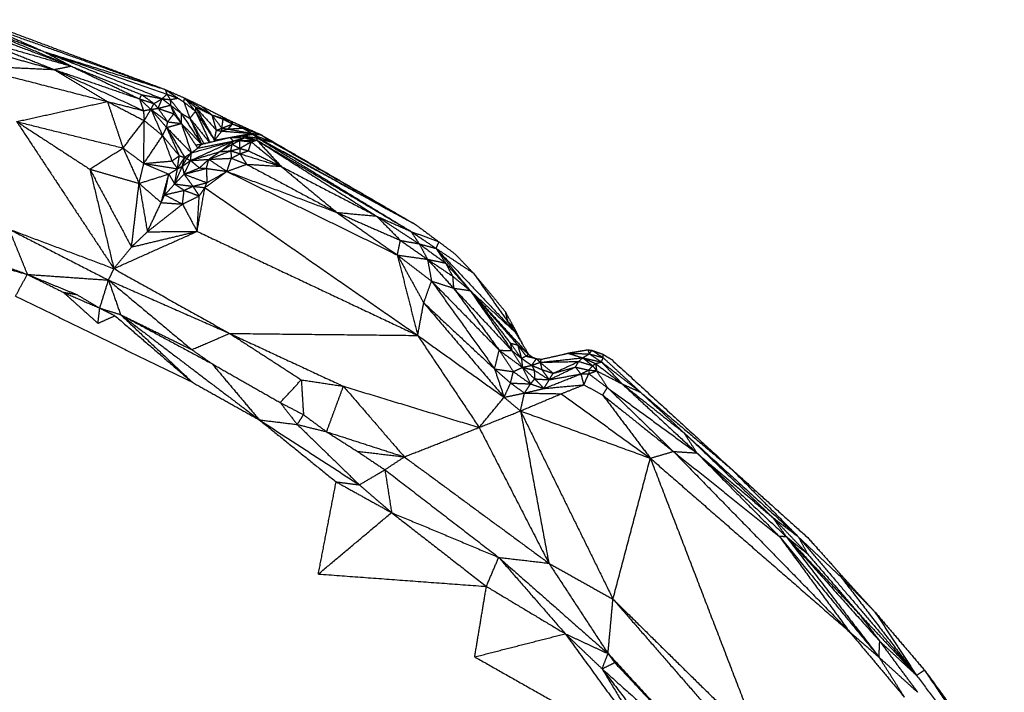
# Model space of a CAD drawing. Header units: millimetres. Extents: x 73 to 109.5, y 0 to 89.7.
# Tile 28 of 83: x 96.7 to 105, y 29 to 34.6. Entities that reach past the tile are written whole.
import ezdxf

# ---------------------------------------------------------------- set-up
doc = ezdxf.new("R2010")
doc.units = ezdxf.units.MM
doc.header["$MEASUREMENT"] = 0
doc.layers.add('Make2D$visible$lines', color=7, linetype='Continuous', true_color=0x000000)

msp = doc.modelspace()

# ---------------------------------------------------------------- linework, layer by layer
at = {"layer": 'Make2D$visible$lines'}
for points in [[(96.3338, 34.5835), (96.6246, 34.4746), (96.9154, 34.3656)], [(96.3338, 34.5835), (96.7376, 34.414), (97.1415, 34.2445)], [(96.3589, 34.6344), (97.1451, 34.3414), (97.9313, 34.0483)], [(96.3884, 34.5981), (96.6519, 34.4818), (96.9154, 34.3656)], [(96.3884, 34.5981), (97.1598, 34.3232), (97.9313, 34.0483)], [(96.4008, 34.5215), (96.7712, 34.383), (97.1415, 34.2445)], [(96.3626, 34.4683), (96.7521, 34.3564), (97.1415, 34.2445)], [(96.3626, 34.4683), (96.6809, 34.3421), (96.9991, 34.216)], [(96.4097, 34.3795), (96.7044, 34.2977), (96.9991, 34.216)], [(96.9154, 34.3656), (97.0285, 34.3051), (97.1415, 34.2445)], [(96.9154, 34.3656), (97.4106, 34.168), (97.9059, 33.9705)], [(96.9154, 34.3656), (97.4308, 34.1869), (97.9462, 34.0082)], [(96.9154, 34.3656), (97.4233, 34.2069), (97.9313, 34.0483)], [(96.2676, 34.2492), (96.8571, 34.098), (97.4466, 33.9469)], [(96.2676, 34.2492), (96.6334, 34.2326), (96.9991, 34.216)], [(96.9991, 34.216), (97.0703, 34.2302), (97.1415, 34.2445)], [(96.9991, 34.216), (97.3741, 34.0433), (97.7491, 33.8705)], [(96.9991, 34.216), (97.2229, 34.0814), (97.4466, 33.9469)], [(96.9991, 34.216), (97.3578, 34.0925), (97.7164, 33.9691)], [(97.1415, 34.2445), (97.429, 34.1068), (97.7164, 33.9691)], [(97.1415, 34.2445), (97.438, 34.1243), (97.7345, 34.0041)], [(97.7164, 33.9691), (97.7254, 33.9866), (97.7345, 34.0041)], [(97.7345, 34.0041), (97.7862, 33.967), (97.838, 33.9298)], [(97.7345, 34.0041), (97.8202, 33.9873), (97.9059, 33.9705)], [(97.9059, 33.9705), (97.9261, 33.9893), (97.9462, 34.0082)], [(97.9313, 34.0483), (98.0132, 34.0122), (98.0951, 33.976)], [(97.9313, 34.0483), (97.9852, 34.012), (98.0392, 33.9757)], [(97.9313, 34.0483), (97.9388, 34.0282), (97.9462, 34.0082)], [(97.9462, 34.0082), (97.96, 33.9858), (97.9739, 33.9634)], [(97.9462, 34.0082), (97.9927, 33.9919), (98.0392, 33.9757)], [(96.6839, 33.7786), (97.0653, 33.8627), (97.4466, 33.9469)], [(97.4466, 33.9469), (97.6011, 33.8669), (97.7555, 33.7869)], [(97.4466, 33.9469), (97.5979, 33.9087), (97.7491, 33.8705)], [(97.4466, 33.9469), (97.5122, 33.7516), (97.5777, 33.5562)], [(97.7164, 33.9691), (97.7642, 33.9252), (97.812, 33.8814)], [(97.7164, 33.9691), (97.7772, 33.9495), (97.838, 33.9298)], [(97.7164, 33.9691), (97.7328, 33.9198), (97.7491, 33.8705)], [(97.812, 33.8814), (97.825, 33.9056), (97.838, 33.9298)], [(97.838, 33.9298), (97.8719, 33.9502), (97.9059, 33.9705)], [(97.838, 33.9298), (97.8552, 33.9097), (97.8725, 33.8896)], [(97.8725, 33.8896), (97.8892, 33.93), (97.9059, 33.9705)], [(97.8725, 33.8896), (97.9246, 33.9031), (97.9767, 33.9165)], [(97.9059, 33.9705), (97.9399, 33.9669), (97.9739, 33.9634)], [(97.9059, 33.9705), (97.9413, 33.9435), (97.9767, 33.9165)], [(97.9739, 33.9634), (98.0065, 33.9695), (98.0392, 33.9757)], [(97.9739, 33.9634), (97.9753, 33.9399), (97.9767, 33.9165)], [(97.9739, 33.9634), (98.0211, 33.9045), (98.0684, 33.8457)], [(97.9767, 33.9165), (98.0223, 33.8396), (98.068, 33.7627)], [(97.9767, 33.9165), (98.0225, 33.8811), (98.0684, 33.8457)], [(97.9767, 33.9165), (97.9904, 33.8799), (98.0042, 33.8434)], [(98.0392, 33.9757), (98.0635, 33.9597), (98.0879, 33.9437)], [(98.0879, 33.9437), (98.0915, 33.9599), (98.0951, 33.976)], [(98.0879, 33.9437), (98.1136, 33.8749), (98.1393, 33.8061)], [(98.0879, 33.9437), (98.1373, 33.9039), (98.1868, 33.864)], [(98.0951, 33.976), (98.1409, 33.92), (98.1868, 33.864)], [(98.0951, 33.976), (98.14, 33.939), (98.1849, 33.902)], [(98.0951, 33.976), (98.2093, 33.9054), (98.3235, 33.8348)], [(98.0951, 33.976), (98.1641, 33.9431), (98.2331, 33.9102)], [(97.7491, 33.8705), (97.7806, 33.876), (97.812, 33.8814)], [(97.7491, 33.8705), (97.7523, 33.8287), (97.7555, 33.7869)], [(97.7555, 33.7869), (97.7838, 33.8342), (97.812, 33.8814)], [(97.812, 33.8814), (97.8422, 33.8855), (97.8725, 33.8896)], [(97.812, 33.8814), (97.8777, 33.8051), (97.9435, 33.7289)], [(97.812, 33.8814), (97.8609, 33.7709), (97.9098, 33.6605)], [(97.812, 33.8814), (97.8825, 33.8288), (97.9531, 33.7762)], [(97.8725, 33.8896), (97.9128, 33.8329), (97.9531, 33.7762)], [(97.8725, 33.8896), (97.9383, 33.8665), (98.0042, 33.8434)], [(97.9531, 33.7762), (97.9786, 33.8098), (98.0042, 33.8434)], [(98.0042, 33.8434), (98.0361, 33.803), (98.068, 33.7627)], [(98.068, 33.7627), (98.0682, 33.8042), (98.0684, 33.8457)], [(98.0684, 33.8457), (98.1038, 33.8259), (98.1393, 33.8061)], [(98.0684, 33.8457), (98.1528, 33.7168), (98.2373, 33.5878)], [(98.1393, 33.8061), (98.163, 33.8351), (98.1868, 33.864)], [(98.1849, 33.902), (98.1859, 33.883), (98.1868, 33.864)], [(98.1849, 33.902), (98.2542, 33.8684), (98.3235, 33.8348)], [(98.1849, 33.902), (98.2657, 33.7618), (98.3465, 33.6217)], [(98.1849, 33.902), (98.2732, 33.8036), (98.3615, 33.7052)], [(98.1868, 33.864), (98.2667, 33.7429), (98.3465, 33.6217)], [(98.1868, 33.864), (98.2469, 33.7344), (98.307, 33.6047)], [(98.2331, 33.9102), (98.2783, 33.8725), (98.3235, 33.8348)], [(98.2331, 33.9102), (98.356, 33.8478), (98.4789, 33.7854)], [(98.3235, 33.8348), (98.4012, 33.8101), (98.4789, 33.7854)], [(98.3235, 33.8348), (98.3425, 33.77), (98.3615, 33.7052)], [(98.3235, 33.8348), (98.3713, 33.8167), (98.419, 33.7985)], [(98.3235, 33.8348), (98.3656, 33.7787), (98.4077, 33.7226)], [(96.6839, 33.7786), (97.1308, 33.6674), (97.5777, 33.5562)], [(96.6839, 33.7786), (96.9912, 33.5786), (97.2985, 33.3786)], [(96.6839, 33.7786), (97.0923, 33.1609), (97.5006, 32.5432)], [(97.5777, 33.5562), (97.6666, 33.6716), (97.7555, 33.7869)], [(97.7522, 33.4261), (97.7539, 33.6065), (97.7555, 33.7869)], [(97.7555, 33.7869), (97.8327, 33.7237), (97.9098, 33.6605)], [(97.9435, 33.7289), (97.9483, 33.7525), (97.9531, 33.7762)], [(97.9435, 33.7289), (98.0058, 33.7458), (98.068, 33.7627)], [(97.9531, 33.7762), (98.0105, 33.7694), (98.068, 33.7627)], [(98.068, 33.7627), (98.1366, 33.6588), (98.2052, 33.5549)], [(98.068, 33.7627), (98.1098, 33.6392), (98.1517, 33.5158)], [(98.068, 33.7627), (98.1526, 33.6752), (98.2373, 33.5878)], [(98.1393, 33.8061), (98.1966, 33.7013), (98.2539, 33.5964)], [(98.1393, 33.8061), (98.1883, 33.697), (98.2373, 33.5878)], [(98.1393, 33.8061), (98.2216, 33.705), (98.3038, 33.6039)], [(98.4077, 33.7226), (98.4133, 33.7606), (98.419, 33.7985)], [(98.4077, 33.7226), (98.4533, 33.7403), (98.499, 33.7581)], [(98.419, 33.7985), (98.4489, 33.792), (98.4789, 33.7854)], [(98.419, 33.7985), (98.459, 33.7783), (98.499, 33.7581)], [(98.4584, 33.716), (98.4787, 33.737), (98.499, 33.7581)], [(98.4789, 33.7854), (98.4889, 33.7718), (98.499, 33.7581)], [(98.4789, 33.7854), (98.6064, 33.7277), (98.7339, 33.6699)], [(98.499, 33.7581), (98.5409, 33.7408), (98.5828, 33.7235)], [(98.499, 33.7581), (98.6164, 33.714), (98.7339, 33.6699)], [(97.9098, 33.6605), (97.9267, 33.6947), (97.9435, 33.7289)], [(97.9435, 33.7289), (97.9967, 33.61), (98.05, 33.4911)], [(97.9435, 33.7289), (98.0195, 33.6035), (98.0954, 33.4781)], [(97.9435, 33.7289), (98.0476, 33.6223), (98.1517, 33.5158)], [(98.3465, 33.6217), (98.354, 33.6634), (98.3615, 33.7052)], [(98.3465, 33.6217), (98.377, 33.6602), (98.4075, 33.6987)], [(98.3615, 33.7052), (98.3846, 33.7139), (98.4077, 33.7226)], [(98.3615, 33.7052), (98.3845, 33.7021), (98.4076, 33.699)], [(98.4077, 33.7226), (98.433, 33.7193), (98.4584, 33.716)], [(98.4077, 33.699), (98.4077, 33.7108), (98.4077, 33.7226)], [(98.4077, 33.699), (98.433, 33.7075), (98.4584, 33.716)], [(98.4077, 33.699), (98.5336, 33.6891), (98.6596, 33.6793)], [(98.4584, 33.716), (98.5206, 33.7197), (98.5828, 33.7235)], [(98.4584, 33.716), (98.559, 33.6976), (98.6596, 33.6793)], [(98.4805, 33.6463), (98.5701, 33.6628), (98.6596, 33.6793)], [(98.5188, 33.6509), (98.5892, 33.6651), (98.6596, 33.6793)], [(98.5793, 33.6584), (98.6212, 33.665), (98.6631, 33.6715)], [(98.5828, 33.7235), (98.6583, 33.6967), (98.7339, 33.6699)], [(98.5828, 33.7235), (98.6212, 33.7014), (98.6596, 33.6793)], [(98.6596, 33.6793), (98.6613, 33.6754), (98.6631, 33.6715)], [(98.6596, 33.6793), (98.6973, 33.6738), (98.7351, 33.6683)], [(98.6596, 33.6793), (98.6967, 33.6746), (98.7339, 33.6699)], [(98.6631, 33.6715), (98.6991, 33.6699), (98.7351, 33.6683)], [(98.6631, 33.6715), (98.7453, 33.6398), (98.8275, 33.6081)], [(98.6631, 33.6715), (98.7028, 33.6488), (98.7425, 33.6261)], [(98.7339, 33.6699), (98.7344, 33.6692), (98.735, 33.6684)], [(98.7351, 33.6683), (98.7813, 33.6382), (98.8275, 33.6081)], [(98.7355, 33.669), (99.3856, 33.2911), (100.0356, 32.9132)], [(97.7522, 33.4261), (97.831, 33.5433), (97.9098, 33.6605)], [(97.9098, 33.6605), (97.9799, 33.5758), (98.05, 33.4911)], [(97.9098, 33.6605), (97.949, 33.5542), (97.9883, 33.4479)], [(98.1451, 33.4514), (98.3238, 33.533), (98.5026, 33.6146)], [(98.1517, 33.5158), (98.3271, 33.5652), (98.5026, 33.6146)], [(98.1866, 33.5829), (98.212, 33.5854), (98.2373, 33.5878)], [(98.2052, 33.5549), (98.3539, 33.5847), (98.5026, 33.6146)], [(98.2052, 33.5549), (98.2212, 33.5714), (98.2373, 33.5878)], [(98.2373, 33.5878), (98.3565, 33.6167), (98.4758, 33.6456)], [(98.2373, 33.5878), (98.2456, 33.5921), (98.2539, 33.5964)], [(98.2539, 33.5964), (98.2619, 33.5961), (98.2699, 33.5957)], [(98.3428, 33.6134), (98.3447, 33.6175), (98.3465, 33.6217)], [(98.3465, 33.6217), (98.4112, 33.6336), (98.4758, 33.6454)], [(98.3911, 33.5259), (98.4469, 33.5702), (98.5026, 33.6146)], [(98.3911, 33.5259), (98.443, 33.5572), (98.4949, 33.5885)], [(98.4758, 33.6456), (98.5275, 33.652), (98.5793, 33.6584)], [(98.4758, 33.6456), (98.4892, 33.6301), (98.5026, 33.6146)], [(98.4758, 33.6456), (98.536, 33.6441), (98.5963, 33.6426)], [(98.4831, 33.533), (98.489, 33.5607), (98.4949, 33.5885)], [(98.4949, 33.5885), (98.5256, 33.6041), (98.5563, 33.6198)], [(98.4949, 33.5885), (98.4987, 33.6015), (98.5026, 33.6146)], [(98.4949, 33.5885), (98.526, 33.5708), (98.5571, 33.5532)], [(98.5026, 33.6146), (98.5495, 33.6286), (98.5963, 33.6426)], [(98.5026, 33.6146), (98.5295, 33.6172), (98.5563, 33.6198)], [(98.5563, 33.6198), (98.5763, 33.6312), (98.5963, 33.6426)], [(98.5563, 33.6198), (98.6295, 33.6212), (98.7027, 33.6226)], [(98.5563, 33.6198), (98.5567, 33.5865), (98.5571, 33.5532)], [(98.5563, 33.6198), (98.6056, 33.6143), (98.6549, 33.6088)], [(98.5571, 33.5532), (98.606, 33.581), (98.6549, 33.6088)], [(98.5793, 33.6584), (98.644, 33.6494), (98.7088, 33.6403)], [(98.5793, 33.6584), (98.5878, 33.6505), (98.5963, 33.6426)], [(98.5963, 33.6426), (98.6495, 33.6326), (98.7027, 33.6226)], [(98.5963, 33.6426), (98.6526, 33.6414), (98.7088, 33.6403)], [(98.6314, 33.5338), (98.6432, 33.5713), (98.6549, 33.6088)], [(98.6549, 33.6088), (98.6788, 33.6157), (98.7027, 33.6226)], [(98.6549, 33.6088), (98.7804, 33.5055), (98.9059, 33.4022)], [(98.7027, 33.6226), (98.7058, 33.6315), (98.7088, 33.6403)], [(98.7027, 33.6226), (99.3494, 33.2394), (99.996, 32.8562)], [(98.7027, 33.6226), (98.8043, 33.5124), (98.9059, 33.4022)], [(98.7027, 33.6226), (99.2048, 33.3036), (99.7069, 32.9847)], [(98.7088, 33.6403), (98.7257, 33.6332), (98.7425, 33.6261)], [(98.7088, 33.6403), (99.3722, 33.2768), (100.0356, 32.9132)], [(98.7088, 33.6403), (99.3524, 33.2483), (99.996, 32.8562)], [(98.7425, 33.6261), (99.3891, 33.2696), (100.0356, 32.9132)], [(98.7425, 33.6261), (98.785, 33.6171), (98.8275, 33.6081)], [(98.8275, 33.6081), (99.4316, 33.2606), (100.0356, 32.9132)], [(97.2985, 33.3786), (97.4381, 33.4674), (97.5777, 33.5562)], [(97.5777, 33.5562), (97.665, 33.4912), (97.7522, 33.4261)], [(97.5777, 33.5562), (97.645, 33.4078), (97.7123, 33.2594)], [(98.0954, 33.4781), (98.1236, 33.4969), (98.1517, 33.5158)], [(98.1133, 33.4668), (98.1325, 33.4913), (98.1517, 33.5158)], [(98.1451, 33.4514), (98.2681, 33.4887), (98.3911, 33.5259)], [(98.1451, 33.4514), (98.1484, 33.4836), (98.1517, 33.5158)], [(98.1517, 33.5158), (98.1784, 33.5353), (98.2052, 33.5549)], [(98.2978, 33.4613), (98.3905, 33.4971), (98.4831, 33.533)], [(98.2978, 33.4613), (98.3445, 33.4936), (98.3911, 33.5259)], [(98.3911, 33.5259), (98.4371, 33.5294), (98.4831, 33.533)], [(98.4831, 33.533), (98.5201, 33.5431), (98.5571, 33.5532)], [(98.4831, 33.533), (98.4852, 33.5018), (98.4873, 33.4706)], [(98.4831, 33.533), (98.5216, 33.5205), (98.56, 33.5081)], [(98.4873, 33.4706), (98.5237, 33.4894), (98.56, 33.5081)], [(98.5571, 33.5532), (98.5943, 33.5435), (98.6314, 33.5338)], [(98.5571, 33.5532), (98.5586, 33.5307), (98.56, 33.5081)], [(98.56, 33.5081), (98.5957, 33.521), (98.6314, 33.5338)], [(98.56, 33.5081), (98.588, 33.464), (98.6159, 33.4199)], [(98.56, 33.5081), (98.733, 33.4552), (98.9059, 33.4022)], [(98.6314, 33.5338), (98.7686, 33.468), (98.9059, 33.4022)], [(97.7123, 33.2594), (97.7323, 33.3428), (97.7522, 33.4261)], [(97.7522, 33.4261), (97.8703, 33.437), (97.9883, 33.4479)], [(97.7522, 33.4261), (97.8573, 33.3818), (97.9624, 33.3375)], [(97.7522, 33.4261), (97.8936, 33.4046), (98.0349, 33.3831)], [(97.9883, 33.4479), (98.0191, 33.4695), (98.05, 33.4911)], [(97.9883, 33.4479), (98.0116, 33.4155), (98.0349, 33.3831)], [(98.0349, 33.3831), (98.0424, 33.4371), (98.05, 33.4911)], [(98.0349, 33.3831), (98.0651, 33.4306), (98.0954, 33.4781)], [(98.05, 33.4911), (98.0727, 33.4846), (98.0954, 33.4781)], [(98.0751, 33.402), (98.0852, 33.4401), (98.0954, 33.4781)], [(98.0751, 33.402), (98.0942, 33.4344), (98.1133, 33.4668)], [(98.0751, 33.402), (98.1101, 33.4267), (98.1451, 33.4514)], [(98.0908, 33.3369), (98.118, 33.3942), (98.1451, 33.4514)], [(98.0954, 33.4781), (98.1044, 33.4724), (98.1133, 33.4668)], [(98.1133, 33.4668), (98.1292, 33.4591), (98.1451, 33.4514)], [(98.1451, 33.4514), (98.2214, 33.4564), (98.2978, 33.4613)], [(98.1451, 33.4514), (98.1823, 33.4204), (98.2194, 33.3894)], [(98.2194, 33.3894), (98.2586, 33.4254), (98.2978, 33.4613)], [(98.278, 33.385), (98.2879, 33.4232), (98.2978, 33.4613)], [(98.2978, 33.4613), (98.3926, 33.466), (98.4873, 33.4706)], [(98.2978, 33.4613), (98.3741, 33.4106), (98.4504, 33.3599)], [(98.4504, 33.3599), (98.4689, 33.4152), (98.4873, 33.4706)], [(98.4504, 33.3599), (98.5332, 33.3899), (98.6159, 33.4199)], [(98.4873, 33.4706), (98.5516, 33.4453), (98.6159, 33.4199)], [(98.6159, 33.4199), (98.7609, 33.4111), (98.9059, 33.4022)], [(98.6159, 33.4199), (98.9944, 33.2178), (99.373, 33.0156)], [(97.2985, 33.3786), (97.5054, 33.319), (97.7123, 33.2594)], [(97.2985, 33.3786), (97.4737, 33.0516), (97.6489, 32.7245)], [(97.2985, 33.3786), (97.3996, 32.9609), (97.5006, 32.5432)], [(97.7123, 33.2594), (97.8373, 33.2985), (97.9624, 33.3375)], [(97.8981, 33.0981), (97.9302, 33.2178), (97.9624, 33.3375)], [(97.9275, 33.1635), (97.945, 33.2505), (97.9624, 33.3375)], [(97.9624, 33.3375), (97.9986, 33.3603), (98.0349, 33.3831)], [(97.9624, 33.3375), (97.9868, 33.296), (98.0112, 33.2544)], [(98.0112, 33.2544), (98.0431, 33.3282), (98.0751, 33.402)], [(98.0112, 33.2544), (98.023, 33.3188), (98.0349, 33.3831)], [(98.0112, 33.2544), (98.051, 33.2957), (98.0908, 33.3369)], [(98.0349, 33.3831), (98.055, 33.3926), (98.0751, 33.402)], [(98.0751, 33.402), (98.083, 33.3695), (98.0908, 33.3369)], [(98.0908, 33.3369), (98.1551, 33.3632), (98.2194, 33.3894)], [(98.0908, 33.3369), (98.1844, 33.361), (98.278, 33.385)], [(98.0908, 33.3369), (98.1276, 33.286), (98.1645, 33.2351)], [(98.0908, 33.3369), (98.1864, 33.3009), (98.2821, 33.265)], [(98.2194, 33.3894), (98.2487, 33.3872), (98.278, 33.385)], [(98.2659, 33.2238), (98.3582, 33.2919), (98.4504, 33.3599)], [(98.278, 33.385), (98.28, 33.325), (98.2821, 33.265)], [(98.278, 33.385), (98.3642, 33.3725), (98.4504, 33.3599)], [(98.2821, 33.265), (98.3662, 33.3124), (98.4504, 33.3599)], [(98.4504, 33.3599), (99.1662, 33.0089), (99.882, 32.6578)], [(98.4504, 33.3599), (98.9117, 33.1877), (99.373, 33.0156)], [(98.9059, 33.4022), (99.1394, 33.2089), (99.373, 33.0156)], [(98.9059, 33.4022), (99.3064, 33.1935), (99.7069, 32.9847)], [(97.6489, 32.7245), (97.6806, 32.992), (97.7123, 33.2594)], [(97.7123, 33.2594), (97.7471, 33.0561), (97.7819, 32.8528)], [(97.7123, 33.2594), (97.8052, 33.1788), (97.8981, 33.0981)], [(97.9275, 33.1635), (97.9694, 33.209), (98.0112, 33.2544)], [(98.0112, 33.2544), (98.0878, 33.2448), (98.1645, 33.2351)], [(98.0112, 33.2544), (98.0511, 33.2276), (98.091, 33.2008)], [(98.1645, 33.2351), (98.2233, 33.25), (98.2821, 33.265)], [(98.2659, 33.2238), (98.274, 33.2444), (98.2821, 33.265)], [(97.9275, 33.1635), (98.0093, 33.1821), (98.091, 33.2008)], [(98.077, 33.085), (98.084, 33.1429), (98.091, 33.2008)], [(98.091, 33.2008), (98.1277, 33.2179), (98.1645, 33.2351)], [(98.091, 33.2008), (98.1544, 33.1773), (98.2178, 33.1539)], [(98.1645, 33.2351), (98.1911, 33.1945), (98.2178, 33.1539)], [(98.1645, 33.2351), (98.2152, 33.2295), (98.2659, 33.2238)], [(98.2, 32.8563), (98.233, 33.04), (98.2659, 33.2238)], [(98.2178, 33.1539), (98.2419, 33.1888), (98.2659, 33.2238)], [(98.2659, 33.2238), (99.1594, 32.6029), (100.053, 31.9821)], [(97.7819, 32.8528), (97.84, 32.9754), (97.8981, 33.0981)], [(97.8981, 33.0981), (97.9128, 33.1308), (97.9275, 33.1635)], [(97.8981, 33.0981), (97.9876, 33.0916), (98.077, 33.085)], [(97.9275, 33.1635), (98.0023, 33.1243), (98.077, 33.085)], [(98.077, 33.085), (98.1474, 33.1194), (98.2178, 33.1539)], [(98.2, 32.8563), (98.2089, 33.0051), (98.2178, 33.1539)], [(97.7819, 32.8528), (97.9295, 32.9689), (98.077, 33.085)], [(98.077, 33.085), (98.1385, 32.9706), (98.2, 32.8563)], [(99.373, 33.0156), (99.6275, 32.8367), (99.882, 32.6578)], [(99.373, 33.0156), (99.6404, 32.8981), (99.9077, 32.7807)], [(99.373, 33.0156), (99.5399, 33.0001), (99.7069, 32.9847)], [(99.7069, 32.9847), (99.8866, 32.868), (100.0664, 32.7513)], [(99.7069, 32.9847), (99.8073, 32.8827), (99.9077, 32.7807)], [(99.7069, 32.9847), (99.8515, 32.9204), (99.996, 32.8562)], [(96.6194, 32.8751), (97.0374, 32.6609), (97.4555, 32.4468)], [(96.6194, 32.8751), (96.6965, 32.685), (96.7736, 32.495)], [(96.6194, 32.8751), (97.06, 32.7091), (97.5006, 32.5432)], [(97.5006, 32.5432), (97.8503, 32.6998), (98.2, 32.8563)], [(97.6489, 32.7245), (97.9245, 32.7904), (98.2, 32.8563)], [(97.6489, 32.7245), (97.7154, 32.7887), (97.7819, 32.8528)], [(97.7819, 32.8528), (97.991, 32.8545), (98.2, 32.8563)], [(98.2, 32.8563), (99.1265, 32.4192), (100.053, 31.9821)], [(99.996, 32.8562), (100.102, 32.7846), (100.2079, 32.7129)], [(99.996, 32.8562), (100.0312, 32.8037), (100.0664, 32.7513)], [(99.996, 32.8562), (100.1139, 32.8121), (100.2318, 32.7679)], [(100.0356, 32.9132), (100.1337, 32.8406), (100.2318, 32.7679)], [(96.0145, 32.7733), (96.3941, 32.6342), (96.7736, 32.495)], [(99.882, 32.6578), (99.8949, 32.7193), (99.9077, 32.7807)], [(99.9077, 32.7807), (100.0216, 32.7011), (100.1355, 32.6215)], [(99.9077, 32.7807), (99.9871, 32.766), (100.0664, 32.7513)], [(100.2079, 32.7129), (100.2199, 32.7404), (100.2318, 32.7679)], [(100.2318, 32.7679), (100.3003, 32.7163), (100.3688, 32.6647)], [(97.5006, 32.5432), (97.5748, 32.6339), (97.6489, 32.7245)], [(100.0664, 32.7513), (100.101, 32.6864), (100.1355, 32.6215)], [(100.0664, 32.7513), (100.1372, 32.7321), (100.2079, 32.7129)], [(100.0664, 32.7513), (100.177, 32.6706), (100.2876, 32.59)], [(100.2079, 32.7129), (100.2478, 32.6515), (100.2876, 32.59)], [(100.2079, 32.7129), (100.3508, 32.536), (100.4937, 32.359)], [(100.2079, 32.7129), (100.365, 32.6089), (100.522, 32.5049)], [(100.2143, 32.7062), (100.543, 32.358), (100.8718, 32.0098)], [(96.2284, 32.6467), (96.501, 32.5708), (96.7736, 32.495)], [(99.882, 32.6578), (99.9929, 32.4568), (100.1037, 32.2559)], [(99.882, 32.6578), (100.0257, 32.5482), (100.1694, 32.4385)], [(99.882, 32.6578), (100.0088, 32.6397), (100.1355, 32.6215)], [(99.882, 32.6578), (99.9675, 32.3199), (100.053, 31.9821)], [(100.1355, 32.6215), (100.2409, 32.5507), (100.3462, 32.4798)], [(100.1355, 32.6215), (100.2449, 32.5004), (100.3543, 32.3793)], [(100.1355, 32.6215), (100.1525, 32.53), (100.1694, 32.4385)], [(100.1355, 32.6215), (100.2116, 32.6058), (100.2876, 32.59)], [(100.3688, 32.6647), (100.4454, 32.5848), (100.522, 32.5049)], [(97.4555, 32.4468), (97.4781, 32.495), (97.5006, 32.5432)], [(97.5006, 32.5432), (97.9868, 32.271), (98.4731, 31.9988)], [(100.2876, 32.59), (100.3169, 32.5349), (100.3462, 32.4798)], [(100.2876, 32.59), (100.3907, 32.4745), (100.4937, 32.359)], [(96.6747, 32.3123), (96.7241, 32.4036), (96.7736, 32.495)], [(96.7736, 32.495), (96.9247, 32.4199), (97.0758, 32.3448)], [(96.7736, 32.495), (96.9812, 32.4104), (97.1888, 32.3258)], [(96.7736, 32.495), (97.1146, 32.4709), (97.4555, 32.4468)], [(97.3822, 32.2114), (97.4189, 32.3291), (97.4555, 32.4468)], [(97.4555, 32.4468), (97.5061, 32.302), (97.5566, 32.1573)], [(97.4555, 32.4468), (97.8054, 32.1547), (98.1553, 31.8627)], [(97.4555, 32.4468), (97.9643, 32.2228), (98.4731, 31.9988)], [(100.1037, 32.2559), (100.1366, 32.3472), (100.1694, 32.4385)], [(100.1694, 32.4385), (100.4342, 32.0695), (100.6989, 31.7004)], [(100.1694, 32.4385), (100.2618, 32.4089), (100.3543, 32.3793)], [(100.1694, 32.4385), (100.4535, 32.1482), (100.7375, 31.8579)], [(100.3462, 32.4798), (100.4199, 32.4194), (100.4937, 32.359)], [(100.3462, 32.4798), (100.3502, 32.4295), (100.3543, 32.3793)], [(100.522, 32.5049), (100.6554, 32.3433), (100.7888, 32.1818)], [(100.522, 32.5049), (100.6969, 32.2573), (100.8718, 32.0098)], [(97.0758, 32.3448), (97.1323, 32.3353), (97.1888, 32.3258)], [(97.0758, 32.3448), (97.229, 32.2781), (97.3822, 32.2114)], [(97.0758, 32.3448), (97.2215, 32.2143), (97.3672, 32.0839)], [(100.3543, 32.3793), (100.424, 32.3692), (100.4937, 32.359)], [(100.3543, 32.3793), (100.5994, 32.1167), (100.8446, 31.8542)], [(100.3543, 32.3793), (100.5459, 32.1186), (100.7375, 31.8579)], [(100.4937, 32.359), (100.6691, 32.1066), (100.8446, 31.8542)], [(100.4937, 32.359), (100.7382, 32.0914), (100.9827, 31.8238)], [(100.4937, 32.359), (100.6827, 32.1844), (100.8718, 32.0098)], [(100.4937, 32.359), (100.6623, 32.1382), (100.831, 31.9173)], [(100.4937, 32.359), (100.6934, 32.1306), (100.8932, 31.9021)], [(96.6747, 32.3123), (97.4176, 31.9502), (98.1605, 31.5881)], [(97.1888, 32.3258), (97.2855, 32.2686), (97.3822, 32.2114)], [(97.3672, 32.0839), (97.3747, 32.1476), (97.3822, 32.2114)], [(97.3822, 32.2114), (97.446, 32.1795), (97.5098, 32.1476)], [(97.3822, 32.2114), (97.4694, 32.1843), (97.5566, 32.1573)], [(100.053, 31.9821), (100.0783, 32.119), (100.1037, 32.2559)], [(100.1037, 32.2559), (100.4414, 31.8591), (100.779, 31.4624)], [(100.1037, 32.2559), (100.4013, 31.9781), (100.6989, 31.7004)], [(100.7888, 32.1818), (100.8259, 32.1139), (100.863, 32.046)], [(100.7888, 32.1818), (100.7988, 32.1406), (100.8089, 32.0994)], [(97.3672, 32.0839), (97.4385, 32.1158), (97.5098, 32.1476)], [(97.5098, 32.1476), (97.8351, 31.8679), (98.1605, 31.5881)], [(97.5566, 32.1573), (97.8586, 31.8727), (98.1605, 31.5881)], [(97.5566, 32.1573), (98.1394, 31.7152), (98.7223, 31.273)], [(97.5566, 32.1573), (97.9406, 31.9511), (98.3246, 31.7449)], [(97.5566, 32.1573), (97.856, 32.01), (98.1553, 31.8627)], [(100.8089, 32.0994), (100.836, 32.0727), (100.863, 32.046)], [(100.863, 32.046), (100.8797, 32.0076), (100.8964, 31.9692)], [(100.863, 32.046), (100.9007, 31.9729), (100.9384, 31.8999)], [(98.1553, 31.8627), (98.3142, 31.9307), (98.4731, 31.9988)], [(98.4731, 31.9988), (98.9511, 31.7769), (99.4292, 31.5551)], [(98.4731, 31.9988), (98.7742, 31.804), (99.0753, 31.6092)], [(98.4731, 31.9988), (99.263, 31.9904), (100.053, 31.9821)], [(100.053, 31.9821), (100.416, 31.7222), (100.779, 31.4624)], [(100.053, 31.9821), (100.311, 31.5954), (100.569, 31.2088)], [(100.8718, 32.0098), (100.9289, 31.9157), (100.9859, 31.8215)], [(98.1553, 31.8627), (98.2399, 31.8038), (98.3246, 31.7449)], [(100.6989, 31.7004), (100.7182, 31.7791), (100.7375, 31.8579)], [(100.7375, 31.8579), (100.797, 31.768), (100.8564, 31.678)], [(100.7375, 31.8579), (100.8353, 31.7858), (100.9331, 31.7138)], [(100.7375, 31.8579), (100.7911, 31.856), (100.8446, 31.8542)], [(100.831, 31.9173), (100.8777, 31.8536), (100.9245, 31.7898)], [(100.831, 31.9173), (100.8378, 31.8857), (100.8446, 31.8542)], [(100.831, 31.9173), (100.8621, 31.9097), (100.8932, 31.9021)], [(100.8446, 31.8542), (100.8845, 31.822), (100.9245, 31.7898)], [(100.8446, 31.8542), (100.8888, 31.784), (100.9331, 31.7138)], [(100.8932, 31.9021), (100.938, 31.863), (100.9827, 31.8238)], [(100.8932, 31.9021), (100.9088, 31.8459), (100.9245, 31.7898)], [(100.8932, 31.9021), (100.9279, 31.8556), (100.9626, 31.8091)], [(101.3173, 31.832), (101.4, 31.8468), (101.4827, 31.8616)], [(101.3175, 31.8342), (101.4001, 31.8479), (101.4827, 31.8616)], [(101.4827, 31.8616), (101.4998, 31.8593), (101.517, 31.8569)], [(101.4827, 31.8616), (101.489, 31.8444), (101.4953, 31.8272)], [(101.4953, 31.8272), (101.5061, 31.842), (101.517, 31.8569)], [(101.517, 31.8569), (101.564, 31.826), (101.6111, 31.7952)], [(101.517, 31.8569), (101.5643, 31.8399), (101.6117, 31.8229)], [(100.9245, 31.7898), (100.9435, 31.7994), (100.9626, 31.8091)], [(100.9245, 31.7898), (100.968, 31.7603), (101.0114, 31.7308)], [(100.9245, 31.7898), (100.9288, 31.7518), (100.9331, 31.7138)], [(100.9626, 31.8091), (100.9726, 31.8165), (100.9827, 31.8238)], [(100.9626, 31.8091), (101.0066, 31.7981), (101.0506, 31.7871)], [(100.9665, 31.8084), (100.9912, 31.8043), (101.0159, 31.8001)], [(100.9827, 31.8238), (100.9993, 31.812), (101.0159, 31.8001)], [(101.0114, 31.7308), (101.031, 31.7589), (101.0506, 31.7871)], [(101.0159, 31.8001), (101.0332, 31.7936), (101.0506, 31.7871)], [(101.0506, 31.7871), (101.0722, 31.7848), (101.0939, 31.7825)], [(101.0506, 31.7871), (101.0666, 31.7718), (101.0827, 31.7564)], [(101.0827, 31.7564), (101.2606, 31.7752), (101.4384, 31.7941)], [(101.0827, 31.7564), (101.0883, 31.7694), (101.0939, 31.7825)], [(101.0827, 31.7564), (101.2448, 31.76), (101.407, 31.7637)], [(101.0939, 31.7825), (101.2056, 31.8072), (101.3173, 31.832)], [(101.1909, 31.6638), (101.2989, 31.7138), (101.407, 31.7637)], [(101.2793, 31.8235), (101.2984, 31.8289), (101.3175, 31.8342)], [(101.3173, 31.832), (101.3174, 31.8331), (101.3175, 31.8342)], [(101.3173, 31.832), (101.3779, 31.813), (101.4384, 31.7941)], [(101.3173, 31.832), (101.4063, 31.8296), (101.4953, 31.8272)], [(101.3777, 31.716), (101.3923, 31.7398), (101.407, 31.7637)], [(101.407, 31.7637), (101.4227, 31.7789), (101.4384, 31.7941)], [(101.407, 31.7637), (101.4652, 31.7456), (101.5234, 31.7274)], [(101.4384, 31.7941), (101.4669, 31.8106), (101.4953, 31.8272)], [(101.4384, 31.7941), (101.4928, 31.7701), (101.5472, 31.7461)], [(101.4384, 31.7941), (101.5179, 31.7766), (101.5974, 31.7591)], [(101.4384, 31.7941), (101.4809, 31.7608), (101.5234, 31.7274)], [(101.4953, 31.8272), (101.5532, 31.8112), (101.6111, 31.7952)], [(101.4953, 31.8272), (101.5464, 31.7931), (101.5974, 31.7591)], [(101.5974, 31.7591), (101.6043, 31.7771), (101.6111, 31.7952)], [(101.6111, 31.7952), (101.6114, 31.8091), (101.6117, 31.8229)], [(101.6111, 31.7952), (101.7697, 31.6488), (101.9284, 31.5024)], [(101.6117, 31.8229), (101.6475, 31.8008), (101.6833, 31.7787)], [(101.6833, 31.7787), (102.184, 31.3212), (102.6847, 30.8636)], [(98.3246, 31.7449), (98.5234, 31.509), (98.7223, 31.273)], [(98.3246, 31.7449), (98.6111, 31.5816), (98.8976, 31.4183)], [(100.6989, 31.7004), (100.7777, 31.6892), (100.8564, 31.678)], [(100.6989, 31.7004), (100.7661, 31.6413), (100.8332, 31.5821)], [(100.6989, 31.7004), (100.739, 31.5814), (100.779, 31.4624)], [(100.8564, 31.678), (100.8948, 31.6959), (100.9331, 31.7138)], [(100.9331, 31.7138), (100.9723, 31.7223), (101.0114, 31.7308)], [(100.9331, 31.7138), (100.9671, 31.6443), (101.0011, 31.5749)], [(100.9331, 31.7138), (100.9847, 31.6654), (101.0363, 31.6171)], [(100.9331, 31.7138), (100.9823, 31.7019), (101.0315, 31.69)], [(101.0114, 31.7308), (101.047, 31.7436), (101.0827, 31.7564)], [(101.0114, 31.7308), (101.0215, 31.7104), (101.0315, 31.69)], [(101.0114, 31.7308), (101.0536, 31.713), (101.0958, 31.6952)], [(101.0315, 31.69), (101.0339, 31.6535), (101.0363, 31.6171)], [(101.0315, 31.69), (101.0947, 31.6499), (101.1578, 31.6098)], [(101.0827, 31.7564), (101.1368, 31.7101), (101.1909, 31.6638)], [(101.0827, 31.7564), (101.0892, 31.7258), (101.0958, 31.6952)], [(101.0958, 31.6952), (101.1433, 31.6795), (101.1909, 31.6638)], [(101.0958, 31.6952), (101.1268, 31.6525), (101.1578, 31.6098)], [(101.1578, 31.6098), (101.2678, 31.6629), (101.3777, 31.716)], [(101.1909, 31.6638), (101.2843, 31.6899), (101.3777, 31.716)], [(101.3777, 31.716), (101.4339, 31.7035), (101.49, 31.691)], [(101.3777, 31.716), (101.4007, 31.6872), (101.4237, 31.6584)], [(101.4237, 31.6584), (101.4569, 31.6747), (101.49, 31.691)], [(101.49, 31.691), (101.5067, 31.7092), (101.5234, 31.7274)], [(101.49, 31.691), (101.4902, 31.6755), (101.4903, 31.6601)], [(101.49, 31.691), (101.5232, 31.688), (101.5565, 31.685)], [(101.4903, 31.6601), (101.5234, 31.6725), (101.5565, 31.685)], [(101.5234, 31.7274), (101.5353, 31.7366), (101.5472, 31.7457)], [(101.5234, 31.7274), (101.5399, 31.7062), (101.5565, 31.685)], [(101.5475, 31.746), (101.5725, 31.7525), (101.5974, 31.7591)], [(101.5475, 31.746), (101.6596, 31.6601), (101.7716, 31.5742)], [(101.5475, 31.7459), (101.552, 31.7155), (101.5565, 31.685)], [(101.5565, 31.685), (101.664, 31.6296), (101.7716, 31.5742)], [(101.5565, 31.685), (101.6015, 31.6142), (101.6466, 31.5433)], [(101.5974, 31.7591), (101.6845, 31.6667), (101.7716, 31.5742)], [(101.5974, 31.7591), (101.7629, 31.6307), (101.9284, 31.5024)], [(98.8976, 31.4183), (98.9865, 31.5137), (99.0753, 31.6092)], [(99.0753, 31.6092), (99.0844, 31.4628), (99.0935, 31.3163)], [(99.0753, 31.6092), (99.2523, 31.5821), (99.4292, 31.5551)], [(100.8332, 31.5821), (100.8448, 31.6301), (100.8564, 31.678)], [(100.8564, 31.678), (100.9288, 31.6264), (101.0011, 31.5749)], [(101.0011, 31.5749), (101.0187, 31.596), (101.0363, 31.6171)], [(101.0363, 31.6171), (101.0751, 31.5768), (101.114, 31.5364)], [(101.0363, 31.6171), (101.097, 31.6135), (101.1578, 31.6098)], [(101.114, 31.5364), (101.2689, 31.5974), (101.4237, 31.6584)], [(101.114, 31.5364), (101.1359, 31.5731), (101.1578, 31.6098)], [(101.1578, 31.6098), (101.1744, 31.6368), (101.1909, 31.6638)], [(101.1578, 31.6098), (101.2908, 31.6341), (101.4237, 31.6584)], [(101.4237, 31.6584), (101.457, 31.6593), (101.4903, 31.6601)], [(101.4237, 31.6584), (101.4362, 31.613), (101.4488, 31.5675)], [(101.4488, 31.5675), (101.4695, 31.6138), (101.4903, 31.6601)], [(101.4903, 31.6601), (101.5684, 31.6017), (101.6466, 31.5433)], [(98.1605, 31.5881), (98.4414, 31.4306), (98.7223, 31.273)], [(99.2877, 31.1728), (99.3584, 31.3639), (99.4292, 31.5551)], [(99.4292, 31.5551), (99.6849, 31.2585), (99.9407, 30.9619)], [(99.4292, 31.5551), (99.9991, 31.3819), (100.569, 31.2088)], [(100.779, 31.4624), (100.8061, 31.5223), (100.8332, 31.5821)], [(100.8332, 31.5821), (100.8915, 31.54), (100.9498, 31.4979)], [(100.8332, 31.5821), (100.9172, 31.5785), (101.0011, 31.5749)], [(100.9498, 31.4979), (100.9755, 31.5364), (101.0011, 31.5749)], [(100.9498, 31.4979), (101.0319, 31.5171), (101.114, 31.5364)], [(101.0011, 31.5749), (101.0576, 31.5556), (101.114, 31.5364)], [(101.114, 31.5364), (101.2814, 31.552), (101.4488, 31.5675)], [(101.2592, 31.4921), (101.354, 31.5298), (101.4488, 31.5675)], [(101.4488, 31.5675), (101.528, 31.5244), (101.6072, 31.4813)], [(101.6072, 31.4813), (101.6269, 31.5123), (101.6466, 31.5433)], [(101.6466, 31.5433), (101.9237, 31.2755), (102.2009, 31.0076)], [(101.6466, 31.5433), (102.0226, 31.2689), (102.3986, 30.9946)], [(101.7716, 31.5742), (101.85, 31.5383), (101.9284, 31.5024)], [(101.7716, 31.5742), (102.0851, 31.2844), (102.3986, 30.9946)], [(101.7716, 31.5742), (102.0302, 31.3698), (102.2887, 31.1654)], [(100.569, 31.2088), (100.674, 31.3356), (100.779, 31.4624)], [(100.779, 31.4624), (100.8644, 31.4802), (100.9498, 31.4979)], [(100.779, 31.4624), (100.8477, 31.4051), (100.9164, 31.3478)], [(100.9164, 31.3478), (100.9331, 31.4228), (100.9498, 31.4979)], [(100.9164, 31.3478), (101.0878, 31.4199), (101.2592, 31.4921)], [(100.9498, 31.4979), (101.1045, 31.495), (101.2592, 31.4921)], [(101.2592, 31.4921), (101.6333, 31.2213), (102.0074, 30.9506)], [(101.6072, 31.4813), (101.8073, 31.2159), (102.0074, 30.9506)], [(101.6072, 31.4813), (101.904, 31.2445), (102.2009, 31.0076)], [(101.9284, 31.5024), (102.1085, 31.3339), (102.2887, 31.1654)], [(101.9284, 31.5024), (102.3065, 31.183), (102.6847, 30.8636)], [(98.8976, 31.4183), (98.9956, 31.3673), (99.0935, 31.3163)], [(98.8976, 31.4183), (98.9696, 31.326), (99.0415, 31.2338)], [(98.7223, 31.273), (99.045, 31.0125), (99.3677, 30.7521)], [(98.7223, 31.273), (99.1428, 31), (99.5633, 30.7269)], [(98.7223, 31.273), (98.8819, 31.2534), (99.0415, 31.2338)], [(99.0415, 31.2338), (99.0675, 31.275), (99.0935, 31.3163)], [(99.0935, 31.3163), (99.1906, 31.2446), (99.2877, 31.1728)], [(100.569, 31.2088), (100.7427, 31.2783), (100.9164, 31.3478)], [(100.9164, 31.3478), (101.0357, 30.7081), (101.155, 30.0685)], [(100.9164, 31.3478), (101.4619, 31.1492), (102.0074, 30.9506)], [(100.9164, 31.3478), (101.305, 30.5575), (101.6936, 29.7672)], [(99.0415, 31.2338), (99.1646, 31.2033), (99.2877, 31.1728)], [(99.0415, 31.2338), (99.3024, 30.9804), (99.5633, 30.7269)], [(99.9407, 30.9619), (100.2548, 31.0853), (100.569, 31.2088)], [(100.569, 31.2088), (100.862, 30.6386), (101.155, 30.0685)], [(99.2877, 31.1728), (99.4158, 31.0914), (99.5439, 31.0099)], [(99.2877, 31.1728), (99.6142, 31.0674), (99.9407, 30.9619)], [(102.2887, 31.1654), (102.3437, 31.08), (102.3986, 30.9946)], [(102.2887, 31.1654), (102.6623, 30.8092), (103.0358, 30.4531)], [(102.2887, 31.1654), (102.7696, 30.7281), (103.2504, 30.2908)], [(99.5439, 31.0099), (99.6608, 30.9318), (99.7777, 30.8537)], [(99.5439, 31.0099), (99.7423, 30.9859), (99.9407, 30.9619)], [(99.7777, 30.8537), (99.8592, 30.9078), (99.9407, 30.9619)], [(99.9407, 30.9619), (100.5479, 30.5152), (101.155, 30.0685)], [(101.6936, 29.7672), (101.8505, 30.3589), (102.0074, 30.9506)], [(102.0074, 30.9506), (102.1041, 30.9791), (102.2009, 31.0076)], [(102.0074, 30.9506), (102.8438, 30.2218), (103.6803, 29.493)], [(102.0074, 30.9506), (102.4693, 29.7497), (102.9313, 28.5489)], [(102.2009, 31.0076), (102.6458, 30.6511), (103.0907, 30.2946)], [(102.2009, 31.0076), (102.9382, 30.2527), (103.6755, 29.4978)], [(102.2009, 31.0076), (102.2997, 31.0011), (102.3986, 30.9946)], [(102.3986, 30.9946), (102.773, 30.6444), (103.1474, 30.2942)], [(102.3986, 30.9946), (102.7446, 30.6446), (103.0907, 30.2946)], [(102.3986, 30.9946), (102.7172, 30.7238), (103.0358, 30.4531)], [(99.5633, 30.7269), (99.6705, 30.7903), (99.7777, 30.8537)], [(99.7777, 30.8537), (99.8056, 30.6737), (99.8335, 30.4937)], [(99.7777, 30.8537), (100.2556, 30.4857), (100.7335, 30.1176)], [(102.6847, 30.8636), (102.9675, 30.5772), (103.2504, 30.2908)], [(102.6847, 30.8636), (103.007, 30.5738), (103.3294, 30.2841)], [(99.2188, 29.9779), (99.2933, 30.365), (99.3677, 30.7521)], [(99.3677, 30.7521), (99.4655, 30.7395), (99.5633, 30.7269)], [(99.3677, 30.7521), (99.6006, 30.6229), (99.8335, 30.4937)], [(99.5633, 30.7269), (99.6984, 30.6103), (99.8335, 30.4937)], [(99.2188, 29.9779), (99.5262, 30.2358), (99.8335, 30.4937)], [(99.8335, 30.4937), (100.2319, 30.1837), (100.6303, 29.8737)], [(99.8335, 30.4937), (100.2835, 30.3057), (100.7335, 30.1176)], [(103.0358, 30.4531), (103.1829, 30.2987), (103.3301, 30.1444)], [(103.0358, 30.4531), (103.0916, 30.3736), (103.1474, 30.2942)], [(103.0358, 30.4531), (103.1431, 30.3719), (103.2504, 30.2908)], [(103.0907, 30.2946), (103.119, 30.2944), (103.1474, 30.2942)], [(103.0907, 30.2946), (103.5097, 29.787), (103.9287, 29.2794)], [(103.0907, 30.2946), (103.3855, 29.8938), (103.6803, 29.493)], [(103.1474, 30.2942), (103.4545, 29.9686), (103.7616, 29.6429)], [(103.1474, 30.2942), (103.2387, 30.2193), (103.3301, 30.1444)], [(103.1474, 30.2942), (103.538, 29.7868), (103.9287, 29.2794)], [(103.1474, 30.2942), (103.5409, 29.8537), (103.9345, 29.4132)], [(103.2504, 30.2908), (103.4294, 30.1222), (103.6083, 29.9536)], [(103.2504, 30.2908), (103.2903, 30.2176), (103.3301, 30.1444)], [(103.2504, 30.2908), (103.747, 29.7086), (104.2437, 29.1264)], [(103.3294, 30.2841), (103.4325, 30.1689), (103.5355, 30.0536)], [(100.6303, 29.8737), (100.6819, 29.9957), (100.7335, 30.1176)], [(100.7335, 30.1176), (101.1927, 29.7135), (101.6519, 29.3094)], [(100.7335, 30.1176), (101.013, 29.797), (101.2926, 29.4763)], [(100.7335, 30.1176), (100.9443, 30.0931), (101.155, 30.0685)], [(103.3301, 30.1444), (103.5459, 29.8937), (103.7616, 29.6429)], [(101.155, 30.0685), (101.4243, 29.9178), (101.6936, 29.7672)], [(101.155, 30.0685), (101.4035, 29.689), (101.6519, 29.3094)], [(103.5355, 30.0536), (103.566, 30.0191), (103.5965, 29.9845)], [(99.2188, 29.9779), (99.9246, 29.9258), (100.6303, 29.8737)], [(103.5965, 29.9845), (103.6024, 29.9691), (103.6083, 29.9536)], [(103.5965, 29.9845), (103.7454, 29.8215), (103.8942, 29.6585)], [(103.6083, 29.9536), (103.926, 29.54), (104.2437, 29.1264)], [(103.6083, 29.9536), (103.7513, 29.806), (103.8942, 29.6585)], [(100.532, 29.2818), (100.5812, 29.5778), (100.6303, 29.8737)], [(100.6303, 29.8737), (100.9614, 29.675), (101.2926, 29.4763)], [(101.6519, 29.3094), (101.6728, 29.5383), (101.6936, 29.7672)], [(101.6936, 29.7672), (102.2507, 29.1276), (102.8079, 28.488)], [(101.6936, 29.7672), (102.3124, 29.158), (102.9313, 28.5489)], [(103.7616, 29.6429), (103.8466, 29.53), (103.9316, 29.417)], [(103.7648, 29.6395), (104.0042, 29.383), (104.2437, 29.1264)], [(103.8942, 29.6585), (104.102, 29.4149), (104.3098, 29.1713)], [(103.8942, 29.6585), (104.0689, 29.3924), (104.2437, 29.1264)], [(100.532, 29.2818), (100.9123, 29.3791), (101.2926, 29.4763)], [(101.2926, 29.4763), (101.4474, 29.3288), (101.6022, 29.1814)], [(101.2926, 29.4763), (101.4722, 29.3929), (101.6519, 29.3094)], [(101.2926, 29.4763), (101.679, 28.9452), (102.0654, 28.414)], [(103.6803, 29.493), (103.9106, 29.2186), (104.1409, 28.9441)], [(103.6803, 29.493), (103.8045, 29.3862), (103.9287, 29.2794)], [(103.9287, 29.2794), (103.9316, 29.3463), (103.9345, 29.4132)], [(103.9345, 29.4132), (104.0891, 29.2698), (104.2437, 29.1264)], [(103.9345, 29.4132), (104.0936, 29.1987), (104.2528, 28.9841)], [(100.532, 29.2818), (101.2987, 28.8479), (102.0654, 28.414)], [(101.6022, 29.1814), (101.6271, 29.2454), (101.6519, 29.3094)], [(101.6519, 29.3094), (101.6803, 29.2715), (101.7087, 29.2337)], [(101.6519, 29.3094), (102.1015, 28.8212), (102.5511, 28.3331)], [(101.6022, 29.1814), (101.6555, 29.2075), (101.7087, 29.2337)], [(101.7087, 29.2337), (102.0954, 28.8203), (102.482, 28.4069)], [(103.9287, 29.2794), (104.0348, 29.1118), (104.1409, 28.9441)], [(103.9287, 29.2794), (104.0908, 29.1318), (104.2528, 28.9841)], [(101.6022, 29.1814), (101.8338, 28.7977), (102.0654, 28.414)], [(101.6022, 29.1814), (102.0767, 28.7572), (102.5511, 28.3331)], [(101.6022, 29.1814), (101.9303, 28.7538), (102.2584, 28.3263)], [(104.2437, 29.1264), (104.2767, 29.1488), (104.3098, 29.1713)], [(104.2437, 29.1264), (104.507, 28.7759), (104.7703, 28.4255)], [(104.3098, 29.1713), (104.5873, 28.7606), (104.8649, 28.3499)], [(104.3098, 29.1713), (104.6455, 28.7116), (104.9812, 28.252)]]:
    msp.add_open_spline(points, degree=2, dxfattribs=at)

doc.saveas('drawing.dxf')
